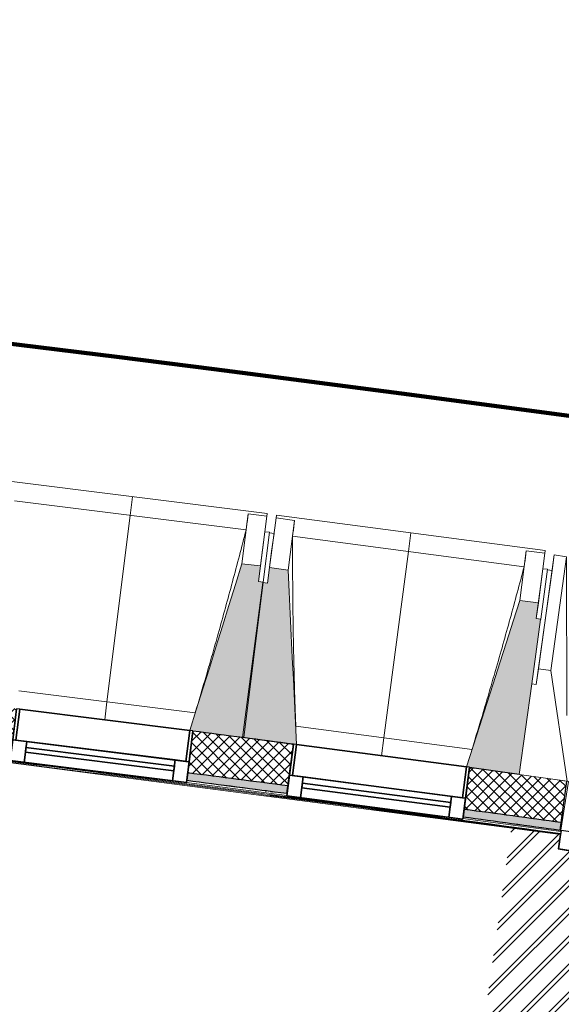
# Model space of a CAD drawing. Header units: centimetres. Extents: x -2631 to 8345, y -3715 to 485.
# Tile 46 of 82: x -435 to -261, y -1610 to -1294. Entities that reach past the tile are written whole.
import ezdxf

# ---------------------------------------------------------------- set-up
doc = ezdxf.new("R2010")
doc.units = ezdxf.units.CM
for name, color, linetype, lineweight in [('0-1', 7, 'Continuous', 5), ('HACHURE_C-3', 7, 'Continuous', 18), ('MENUISERIES', 7, 'Continuous', 18), ('MENUISERIES-1', 7, 'Continuous', 25), ('MENUISERIES_C-1', 7, 'Continuous', 25), ('MUR', 7, 'Continuous', 25), ('MUR_C', 7, 'Continuous', 25), ('OSSATURE', 7, 'Continuous', 18), ('OSSATURE_C', 7, 'Continuous', 18), ('POTEAUX', 7, 'Continuous', 18), ('SERRU', 7, 'Continuous', 18), ('SERRU-traverse', 7, 'Continuous', 18), ('SOL', 7, 'Continuous', 25), ('Z', 7, 'Continuous', 18)]:
    doc.layers.add(name, color=color, linetype=linetype, lineweight=lineweight)
doc.layers.add('A-ANNO-NPLT', color=7, linetype='Continuous', lineweight=25, plot=False)
for name, color, linetype, lineweight, true_color in [('A-GLAZ-GLAS', 7, 'Continuous', 25, 0x5c63b1), ('ANNOTATIONS-4', 6, 'Continuous', 18, 0xff00ff), ('ANNOTATIONS-6', 5, 'Continuous', 100, 0x0000ff), ('HACHURE_C-1', 7, 'Continuous', 25, 0xdadada), ('MENUISERIES-2', 7, 'Continuous', 25, 0x5c63b1), ('OSSATURE-1', 7, 'Continuous', 5, 0x787878), ('OSSATURE-2', 5, 'Continuous', 25, 0x0000ff), ('Z-1', 9, 'Continuous', 18, 0x808080)]:
    doc.layers.add(name, color=color, linetype=linetype, lineweight=lineweight, true_color=true_color)

# ---------------------------------------------------------------- blocks, each defined once
blk = doc.blocks.new('Meneau rectangulaire - AWS60_60x70-367281-2021_015_1114_DCE_1_50_Sols Chape')
at = {"layer": 'MENUISERIES'}
for p, q in [((-262.17, -1559.86), (-261.27, -1554.28)), ((-261.22, -1553.93), (-261.24, -1554.07)), ((-261.24, -1554.07), (-261.22, -1553.93)), ((-122.52, -1576.36), (-261.22, -1553.93)), ((-261.22, -1553.93), (-122.52, -1576.36)), ((-261.44, -1555.31), (-262.17, -1559.86)), ((-262.17, -1559.86), (-123.48, -1582.28)), ((-262.17, -1559.86), (-123.48, -1582.28))]:
    blk.add_line(p, q, dxfattribs=at)
blk = doc.blocks.new('Meneau rectangulaire - AWS60_60x38-356571-2021_015_1114_DCE_1_50_Sols Chape')
at = {"layer": 'MENUISERIES_C-1'}
for p, q in [((-3.8, 3), (0, 3)), ((-3.8, -3), (-3.8, 3)), ((0, 3), (0, -3)), ((0, -3), (-3.8, -3))]:
    blk.add_line(p, q, dxfattribs=at)
blk = doc.blocks.new('12_CORNIERE HABILLAGE - 12_CORNIERE HABILLAGE-370872-2021_015_1114_DCE_1_50_Sols Chape')
at = {"layer": 'Z-1'}
for p, q in [((-348.88, 15.8), (-344.41, 15.8)), ((-344.41, 15.8), (-344.41, 0)), ((-344.41, 0), (-344.21, 0))]:
    blk.add_line(p, q, dxfattribs=at)
blk = doc.blocks.new('XXX_VIDE FENETRE - 550-V9-2021_015_1114_DCE_1_50_Sols Chape')
at = {"layer": 'A-ANNO-NPLT'}
for p, q in [((-28.5, 0), (-28.5, -10)), ((-27.5, 0), (-28.5, 0)), ((-27.5, -10), (-27.5, 0)), ((28.5, 0), (27.5, 0)), ((27.5, 0), (27.5, -10)), ((28.5, -10), (28.5, 0)), ((-28.5, -10), (-27.5, -10)), ((-24, -10), (-28.5, -10)), ((-28.5, -10), (-28.5, -16.75)), ((-24, -16.75), (-24, -10)), ((24, -10), (24, -16.75)), ((28.5, -10), (24, -10)), ((27.5, -10), (28.5, -10)), ((28.5, -16.75), (28.5, -10)), ((-28.5, -16.75), (-24, -16.75)), ((24, -16.75), (28.5, -16.75))]:
    blk.add_line(p, q, dxfattribs=at)
at = {"layer": 'A-GLAZ-GLAS'}
for p, q in [((24, -12), (-24, -12)), ((-24, -12), (-24, -13.5)), ((24, -13.5), (24, -12)), ((-24, -13.5), (24, -13.5))]:
    blk.add_line(p, q, dxfattribs=at)
at = {"layer": 'MENUISERIES-1'}
for p, q in [((-27.51, 0), (27.51, 0)), ((-27.5, 0), (-27.5, -10)), ((27.5, 0), (-27.5, 0)), ((27.5, -10), (27.5, 0)), ((-28.5, -10), (-28.5, -0.07)), ((28.5, -0.07), (28.5, -10)), ((28.5, -10), (-28.5, -10)), ((-28.5, -16.75), (-28.5, -10)), ((-28.5, -10), (28.5, -10)), ((-27.5, -10), (27.5, -10)), ((-24, -10), (-24, -16.75)), ((24, -10), (-24, -10)), ((24, -16.75), (24, -10)), ((28.5, -10), (28.5, -16.75)), ((28.5, -16.75), (-28.5, -16.75)), ((-24, -16.75), (24, -16.75))]:
    blk.add_line(p, q, dxfattribs=at)
at = {"layer": 'MENUISERIES-2'}
for p, q in [((-24, -13.5), (-24, -12)), ((-24, -12), (24, -12)), ((24, -12), (24, -13.5)), ((24, -13.5), (-24, -13.5))]:
    blk.add_line(p, q, dxfattribs=at)
blk = doc.blocks.new('Garde-corps - Garde-corps-506028-2021_015_1114_DCE_1_50_Sols Chape')
at = {"layer": 'SERRU-traverse'}
for p, q in [((-447.92, -1530.96), (-261.44, -1555.32)), ((-381.44, -1537.98), (-365.56, -1540.03)), ((-365.56, -1540.03), (-381.44, -1537.98)), ((-381.52, -1538.58), (-349.33, -1542.78)), ((-365.34, -1540.06), (-349.25, -1542.16)), ((-349.25, -1542.16), (-365.34, -1540.06)), ((-292.81, -1550.16), (-261.27, -1554.28)), ((-292.75, -1549.68), (-282.08, -1551.13)), ((-282.08, -1551.13), (-292.75, -1549.68)), ((-277.16, -1551.8), (-261.22, -1553.98)), ((-261.22, -1553.98), (-277.16, -1551.8))]:
    blk.add_line(p, q, dxfattribs=at)
for radius, start, end in [(13727.3, 82.166733, 82.953168), (13726.96, 82.166766, 82.951749), (13727.12, 82.16675, 82.559535)]:
    blk.add_arc((-2132.29, -15154.19), radius, start, end, dxfattribs=at)
blk = doc.blocks.new('B02_ARC_rvt-1-2021_015_1114_DCE_1_50_Sols Chape')
at = {"layer": 'HACHURE_C-1'}
h = blk.add_hatch(color=256, dxfattribs=at)
h.paths.add_polyline_path([(-261.58, -1553.93), (-261.24, -1551.46), (-292.42, -1547.2), (-292.75, -1549.68), (-265.48, -1553.4)])
h.paths.add_polyline_path([(-349.25, -1542.16), (-348.92, -1539.68), (-381.13, -1535.5), (-381.44, -1537.98), (-349.34, -1542.15)])
h.paths.add_polyline_path([(-437.99, -1530.83), (-437.68, -1528.35), (-450.05, -1526.82), (-450.34, -1529.3), (-438.08, -1530.82)])
h.paths.add_polyline_path([(-457.29, -1528.44), (-457, -1525.96), (-469.83, -1524.39), (-470.11, -1526.87), (-457.91, -1528.37)])
h.paths.add_polyline_path([(-526.7, -1520.09), (-526.43, -1517.61), (-558.78, -1513.84), (-559.05, -1516.32), (-526.81, -1520.08)])
h.paths.add_polyline_path([(-615.69, -1509.91), (-615.41, -1507.42), (-647.7, -1503.87), (-647.96, -1506.36), (-615.77, -1509.9)])
h.paths.add_polyline_path([(-704.64, -1500.31), (-704.38, -1497.83), (-736.69, -1494.49), (-736.93, -1496.97), (-704.72, -1500.3)])
h.paths.add_polyline_path([(-793.65, -1491.3), (-793.4, -1488.81), (-825.64, -1485.69), (-825.85, -1488.18), (-793.72, -1491.29)])
h.paths.add_polyline_path([(-882.61, -1482.87), (-882.4, -1480.38), (-914.83, -1477.46), (-915.04, -1479.95), (-882.69, -1482.87)])
h.paths.add_polyline_path([(-971.83, -1475.01), (-971.62, -1472.52), (-984.73, -1471.42), (-984.98, -1473.9), (-971.89, -1475.01)])
h.paths.add_polyline_path([(-991.95, -1473.32), (-991.71, -1470.83), (-1003.99, -1469.81), (-1004.18, -1472.31), (-992.58, -1473.27)])
h.paths.add_polyline_path([(-1061, -1467.74), (-1060.8, -1465.25), (-1093.19, -1462.75), (-1093.33, -1465.25), (-1061.06, -1467.74)])
h.paths.add_polyline_path([(-1150.21, -1461.05), (-1150.03, -1458.56), (-1182.34, -1456.28), (-1182.49, -1458.77), (-1150.27, -1461.05)])
h.paths.add_polyline_path([(-1239.36, -1454.95), (-1239.22, -1452.45), (-1271.72, -1450.37), (-1271.86, -1452.87), (-1239.42, -1454.94)])
h.paths.add_polyline_path([(-1328.76, -1449.41), (-1328.61, -1446.92), (-1361.04, -1445.05), (-1361.17, -1447.55), (-1328.8, -1449.41)])
h.paths.add_polyline_path([(-1418.09, -1444.47), (-1417.96, -1441.97), (-1431.16, -1441.29), (-1431.37, -1443.78), (-1418.13, -1444.47)])
h.paths.add_polyline_path([(-1438.36, -1443.43), (-1438.16, -1440.93), (-1450.39, -1440.32), (-1450.5, -1442.82), (-1438.99, -1443.39)])
h.paths.add_polyline_path([(-1507.44, -1440.1), (-1507.33, -1437.61), (-1539.78, -1436.17), (-1539.88, -1438.67), (-1507.48, -1440.1)])
h.paths.add_polyline_path([(-1596.83, -1436.32), (-1596.73, -1433.83), (-1629.19, -1432.6), (-1629.27, -1435.1), (-1596.86, -1436.32)])
h.paths.add_polyline_path([(-1686.23, -1433.13), (-1686.15, -1430.63), (-1718.62, -1429.61), (-1718.68, -1432.11), (-1686.26, -1433.12)])
h.paths.add_polyline_path([(-1775.66, -1430.51), (-1775.59, -1428.01), (-1808.06, -1427.21), (-1808.11, -1429.71), (-1775.68, -1430.51)])
h.paths.add_polyline_path([(-1865.1, -1428.48), (-1865.05, -1425.98), (-1897.53, -1425.38), (-1897.56, -1427.88), (-1865.11, -1428.48)])
h.paths.add_polyline_path([(-2320.77, -1427.17), (-2312.4, -1427.06), (-2312.47, -1424.56), (-2320.8, -1424.67), (-2320.77, -1427.15)])
h.paths.add_polyline_path([(-1954.55, -1427.03), (-1954.56, -1424.53), (-1987, -1424.15), (-1986.97, -1426.65), (-1954.56, -1427.03)])
h.paths.add_polyline_path([(-2255.4, -1426.43), (-2222.94, -1426.18), (-2222.98, -1423.68), (-2255.43, -1423.93)])
h.paths.add_polyline_path([(-2044.01, -1426.16), (-2044.02, -1423.66), (-2076.47, -1423.49), (-2076.47, -1425.99), (-2044.02, -1426.16)])
h.paths.add_polyline_path([(-2165.94, -1425.92), (-2133.48, -1425.88), (-2133.48, -1423.38), (-2165.95, -1423.42)])
at = {"layer": 'HACHURE_C-3'}
h = blk.add_hatch(dxfattribs=at)
h.set_pattern_fill('FP_1', color=256, style=0, pattern_type=2)
h.set_pattern_definition([(45, (0, 0), (-1.767767, 1.767767), []), (135, (0, 0), (-1.767767, -1.767767), [])])
h.paths.add_polyline_path([(-261.24, -1551.46), (-259.46, -1538.12), (-290.66, -1533.82), (-292.42, -1547.2), (-263.15, -1551.19)])
h.paths.add_polyline_path([(-348.92, -1539.68), (-347.16, -1526.3), (-379.46, -1522.11), (-381.09, -1535.51), (-349.34, -1539.63)])
h.paths.add_polyline_path([(-437.68, -1528.35), (-436.01, -1514.95), (-468.33, -1510.97), (-469.83, -1524.39), (-438.08, -1528.3)])
h.paths.add_polyline_path([(-526.43, -1517.61), (-524.93, -1504.19), (-557.28, -1500.42), (-558.78, -1513.84), (-526.81, -1517.56)])
h.paths.add_polyline_path([(-615.41, -1507.42), (-613.92, -1494), (-646.29, -1490.44), (-647.7, -1503.87), (-615.77, -1507.38)])
h.paths.add_polyline_path([(-704.38, -1497.83), (-703.01, -1484.39), (-735.36, -1481.05), (-736.69, -1494.49), (-704.72, -1497.79)])
h.paths.add_polyline_path([(-793.4, -1488.81), (-792.11, -1475.37), (-824.5, -1472.24), (-825.64, -1485.69), (-793.72, -1488.78)])
h.paths.add_polyline_path([(-882.4, -1480.38), (-881.25, -1466.93), (-913.69, -1464.01), (-914.83, -1477.46), (-882.69, -1480.36)])
h.paths.add_polyline_path([(-971.62, -1472.52), (-970.49, -1459.07), (-1002.93, -1456.36), (-1003.99, -1469.81), (-971.89, -1472.5)])
h.paths.add_polyline_path([(-1060.8, -1465.25), (-1059.77, -1451.79), (-1092.22, -1449.29), (-1093.19, -1462.75), (-1061.06, -1465.23)])
h.paths.add_polyline_path([(-1150.03, -1458.56), (-1149.09, -1445.09), (-1181.55, -1442.8), (-1182.34, -1456.28), (-1150.27, -1458.54)])
h.paths.add_polyline_path([(-1239.22, -1452.45), (-1238.42, -1438.97), (-1270.92, -1436.89), (-1271.72, -1450.37), (-1239.42, -1452.44)])
h.paths.add_polyline_path([(-1328.61, -1446.92), (-1327.82, -1433.44), (-1360.33, -1431.57), (-1361.04, -1445.05), (-1328.8, -1446.91)])
h.paths.add_polyline_path([(-1417.96, -1441.97), (-1417.25, -1428.49), (-1449.77, -1426.83), (-1450.39, -1440.32), (-1418.13, -1441.96)])
h.paths.add_polyline_path([(-1507.33, -1437.61), (-1506.71, -1424.12), (-1539.25, -1422.68), (-1539.78, -1436.17), (-1507.48, -1437.6)])
h.paths.add_polyline_path([(-1596.73, -1433.83), (-1596.2, -1420.34), (-1628.74, -1419.1), (-1629.19, -1432.6), (-1596.86, -1433.82)])
h.paths.add_polyline_path([(-1686.15, -1430.63), (-1685.73, -1417.13), (-1718.26, -1416.11), (-1718.62, -1429.61), (-1686.26, -1430.62)])
h.paths.add_polyline_path([(-1775.59, -1428.01), (-1775.24, -1414.52), (-1807.8, -1413.71), (-1808.06, -1427.21), (-1775.68, -1428.01)])
h.paths.add_polyline_path([(-1865.05, -1425.98), (-1864.78, -1412.48), (-1897.34, -1411.89), (-1897.48, -1425.39), (-1865.11, -1425.98)])
h.paths.add_polyline_path([(-2334.3, -1424.86), (-2312.43, -1424.56), (-2312.6, -1411.06), (-2334.51, -1411.36), (-2334.3, -1424.77)])
h.paths.add_polyline_path([(-1954.52, -1424.53), (-1954.34, -1411.03), (-1986.9, -1410.65), (-1986.97, -1424.15), (-1954.56, -1424.53)])
h.paths.add_polyline_path([(-2255.43, -1423.93), (-2222.95, -1423.68), (-2223.04, -1410.18), (-2255.6, -1410.43), (-2255.43, -1423.79)])
h.paths.add_polyline_path([(-2043.99, -1423.66), (-2043.9, -1410.16), (-2076.47, -1409.99), (-2076.47, -1423.49), (-2044.02, -1423.66)])
h.paths.add_polyline_path([(-2165.95, -1423.42), (-2133.47, -1423.38), (-2133.47, -1409.88), (-2166.04, -1409.92), (-2165.95, -1423.39)])
at = {"layer": 'MUR'}
for p, q in [((-381.44, -1537.98), (-379.46, -1522.11)), ((-347.17, -1526.35), (-349.25, -1542.16)), ((-292.75, -1549.68), (-290.66, -1533.82))]:
    blk.add_line(p, q, dxfattribs=at)
at = {"layer": 'MUR_C'}
for p, q in [((-379.46, -1522.11), (-381.44, -1537.98)), ((-349.25, -1542.16), (-347.16, -1526.3)), ((-290.66, -1533.82), (-292.75, -1549.68)), ((-274.74, -1535.98), (-290.66, -1533.82)), ((-261.58, -1553.93), (-259.41, -1538.13))]:
    blk.add_line(p, q, dxfattribs=at)
for radius, start, end in [(13744.31, 82.537283, 82.673048), (13728.31, 82.537305, 82.672794), (13730.81, 82.537301, 82.672834), (13730.81, 82.168129, 82.299452), (13728.31, 82.168129, 82.299412)]:
    blk.add_arc((-2132.29, -15154.19), radius, start, end, dxfattribs=at)
at = {"layer": 'SOL'}
for p, q in [((-356.28, -1541.24), (-355.79, -1541.31)), ((-355.79, -1541.31), (-356.28, -1541.24)), ((-356.28, -1541.24), (-355.79, -1541.31)), ((-355.79, -1541.31), (-356.28, -1541.24)), ((-354.51, -1541.47), (-353.96, -1541.54)), ((-353.96, -1541.54), (-354.51, -1541.47)), ((-354.51, -1541.47), (-353.96, -1541.54)), ((-353.96, -1541.54), (-354.51, -1541.47)), ((-261.22, -1553.98), (-261.24, -1554.07)), ((-261.24, -1554.07), (-261.22, -1553.98)), ((-261.22, -1553.98), (-261.24, -1554.07)), ((-261.24, -1554.07), (-261.22, -1553.98)), ((-261.44, -1555.31), (-262.17, -1559.86)), ((-262.17, -1559.86), (-261.44, -1555.31)), ((-261.44, -1555.31), (-262.17, -1559.86)), ((-262.17, -1559.86), (-261.44, -1555.31)), ((-262.17, -1559.86), (138.25, -1624.6)), ((138.25, -1624.6), (-262.17, -1559.86)), ((-262.17, -1559.86), (138.25, -1624.6)), ((138.25, -1624.6), (-262.17, -1559.86))]:
    blk.add_line(p, q, dxfattribs=at)
at = {"layer": 'MENUISERIES'}
for p, rotation in [((-407.73, -1518.47), 352.8916097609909), ((-318.91, -1529.99), 352.5185433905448)]:
    blk.add_blockref('XXX_VIDE FENETRE - 550-V9-2021_015_1114_DCE_1_50_Sols Chape', p, dxfattribs=dict(at, rotation=rotation))
blk.add_blockref('Meneau rectangulaire - AWS60_60x70-367281-2021_015_1114_DCE_1_50_Sols Chape', (0, 0), dxfattribs=at)
at = {"layer": 'MENUISERIES', "extrusion": (0, 0, -1), "rotation": 9.184723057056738}
blk.add_blockref('Meneau rectangulaire - AWS60_60x38-356571-2021_015_1114_DCE_1_50_Sols Chape', (261.7, -1556.9), dxfattribs=at)
at = {"layer": 'SERRU'}
blk.add_blockref('Garde-corps - Garde-corps-506028-2021_015_1114_DCE_1_50_Sols Chape', (0, 0), dxfattribs=at)
at = {"layer": 'Z', "rotation": 350.8152769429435}
blk.add_blockref('12_CORNIERE HABILLAGE - 12_CORNIERE HABILLAGE-370872-2021_015_1114_DCE_1_50_Sols Chape', (78.58, -1608.88), dxfattribs=at)
blk = doc.blocks.new('20_MUR PREFA_01 - Type 1-3119337-2021_015_1114_DCE_1_50_Sols Chape')
at = {"layer": 'Z'}
for p, q in [((0, 72.21), (0, 66.14)), ((0, 66.14), (0, 5.85)), ((0, 0.07), (0, 5.85))]:
    blk.add_line(p, q, dxfattribs=at)
blk = doc.blocks.new('26_POTEAU GAUCHE - MODULE_05-3157953-2021_015_1114_DCE_1_50_Sols Chape')
at = {"layer": 'POTEAUX'}
for p, q in [((-43.5, 66.3), (-43.5, 71.3)), ((-43.5, 71.3), (-39.5, 71.3)), ((-43.5, 34.4), (-43.5, 71.3)), ((-39.5, 71.3), (-32.42, 20.81)), ((-39.5, 34.4), (-39.5, 71.3)), ((-45, 66.3), (-43.5, 66.3)), ((-43.5, 29.4), (-43.5, 66.3)), ((-45, 29.4), (-45, 50.22)), ((-43.5, 29.4), (-43.5, 34.4)), ((-43.5, 34.4), (-39.5, 34.4)), ((-39.5, 34.4), (-29.5, 0)), ((-45, 0), (-45, 29.4)), ((-45, 29.4), (-43.5, 29.4)), ((-45, 0.15), (-45, 0.03)), ((-29.5, 0), (-45, 0))]:
    blk.add_line(p, q, dxfattribs=at)
blk = doc.blocks.new('B02_DC_STR_rvt-1-2021_015_1114_DCE_1_50_Sols Chape')
at = {"layer": 'OSSATURE-1'}
for points in [[(-363.08, -1524.1), (-356.87, -1474.27), (-358.36, -1474.08), (-357.74, -1469.12), (-363.69, -1468.38), (-380.43, -1521.87), (-379.45, -1522), (-379.45, -1522.06), (-372.07, -1522.98)], [(-346.18, -1526.41), (-348.9, -1470.43), (-354.85, -1469.64), (-355.5, -1474.6), (-356.99, -1474.41), (-363.53, -1524.2), (-347.17, -1526.35), (-347.16, -1526.28), (-346.52, -1526.37)], [(-274.73, -1535.86), (-267.86, -1486.27), (-267.78, -1486.28), (-267.76, -1486.13), (-269.25, -1485.93), (-268.59, -1480.97), (-274.54, -1480.19), (-291.63, -1533.57), (-290.65, -1533.7), (-290.65, -1533.77), (-274.75, -1535.86)]]:
    blk.add_hatch(color=256, dxfattribs=at).paths.add_polyline_path(points)
at = {"layer": 'OSSATURE'}
for p, q in [((-355.64, -1452.27), (-441.97, -1441.5)), ((-362.36, -1457.54), (-436.74, -1448.26)), ((-361.7, -1452.42), (-363.69, -1468.38)), ((-361.71, -1452.45), (-361.7, -1452.42)), ((-361.7, -1452.42), (-355.75, -1453.17)), ((-355.75, -1453.17), (-357.74, -1469.12)), ((-355.64, -1452.27), (-355.75, -1453.19)), ((-352.76, -1453.73), (-352.64, -1452.81)), ((-266.38, -1464.13), (-352.64, -1452.81)), ((-354.85, -1469.64), (-352.76, -1453.7)), ((-352.76, -1453.7), (-346.81, -1454.48)), ((-348.9, -1470.43), (-346.81, -1454.48)), ((-346.81, -1454.48), (-346.81, -1454.51)), ((-356.37, -1458.13), (-357.09, -1463.89)), ((-354.88, -1458.31), (-356.87, -1474.27)), ((-354.88, -1458.31), (-356.37, -1458.13)), ((-353.41, -1458.66), (-354.9, -1458.47)), ((-354.17, -1464.41), (-353.41, -1458.66)), ((-273.15, -1469.36), (-347.46, -1459.6)), ((-357.09, -1463.89), (-358.36, -1474.08)), ((-355.5, -1474.59), (-354.17, -1464.41)), ((-272.45, -1464.25), (-274.54, -1480.19)), ((-272.46, -1464.27), (-272.45, -1464.25)), ((-272.45, -1464.25), (-266.5, -1465.03)), ((-266.5, -1465.03), (-268.59, -1480.97)), ((-266.38, -1464.13), (-266.5, -1465.06)), ((-267.15, -1469.99), (-267.91, -1475.74)), ((-265.66, -1470.18), (-267.76, -1486.13)), ((-265.66, -1470.18), (-267.15, -1469.99)), ((-267.91, -1475.74), (-269.25, -1485.93)), ((-435.32, -1509.2), (-378.71, -1516.26)), ((-380.43, -1521.87), (-435.03, -1515.06)), ((-346.43, -1520.55), (-289.87, -1527.98)), ((-291.63, -1533.57), (-346.18, -1526.41))]:
    blk.add_line(p, q, dxfattribs=at)
at = {"layer": 'OSSATURE', "flags": 128}
for points in [[(-362.36, -1457.54), (-362.23, -1456.52), (-362.1, -1455.5), (-361.97, -1454.49), (-361.84, -1453.47), (-361.71, -1452.45)], [(-346.81, -1454.51), (-346.94, -1455.53), (-347.07, -1456.55), (-347.2, -1457.57), (-347.33, -1458.58), (-347.46, -1459.6)], [(-273.15, -1469.36), (-273.01, -1468.34), (-272.87, -1467.33), (-272.73, -1466.31), (-272.59, -1465.29), (-272.46, -1464.27)]]:
    blk.add_lwpolyline(points, dxfattribs=at)
at = {"layer": 'OSSATURE'}
for points, knots in [([(-378.72, -1516.26), (-377.5, -1512.22), (-375.64, -1505.96), (-373.2, -1497.47), (-371.16, -1490.28), (-369.01, -1482.53), (-365.99, -1471.43), (-363.8, -1463.1), (-362.36, -1457.54)], [0.0183438, 0.0183438, 0.0183438, 0.0183438, 0.2222222, 0.3333333, 0.4444444, 0.5833333, 0.7222222, 1, 1, 1, 1]), ([(-347.46, -1459.6), (-347.47, -1464.2), (-347.46, -1471.09), (-347.38, -1480.28), (-347.29, -1487.76), (-347.15, -1495.8), (-346.95, -1504.43), (-346.71, -1512.68), (-346.52, -1518.05), (-346.42, -1520.55)], [0, 0, 0, 0, 0.2222222, 0.3333333, 0.4444444, 0.5833333, 0.7222222, 0.8611111, 0.9816328, 0.9816328, 0.9816328, 0.9816328]), ([(-289.88, -1527.98), (-288.64, -1523.94), (-286.74, -1517.69), (-284.24, -1509.22), (-282.15, -1502.05), (-279.95, -1494.3), (-276.86, -1483.23), (-274.62, -1474.91), (-273.15, -1469.36)], [0.0183438, 0.0183438, 0.0183438, 0.0183438, 0.2222222, 0.3333333, 0.4444444, 0.5833333, 0.7222222, 1, 1, 1, 1])]:
    blk.add_open_spline(points, degree=3, knots=knots, dxfattribs=at)
at = {"layer": 'OSSATURE_C'}
for p, q in [((-357.74, -1469.12), (-363.69, -1468.38)), ((-358.36, -1474.08), (-357.74, -1469.12)), ((-354.85, -1469.64), (-355.5, -1474.6)), ((-348.9, -1470.43), (-354.85, -1469.64)), ((-356.99, -1474.41), (-363.53, -1524.2)), ((-363.08, -1524.1), (-356.87, -1474.27)), ((-356.87, -1474.27), (-358.36, -1474.08)), ((-355.5, -1474.6), (-356.99, -1474.41)), ((-268.59, -1480.97), (-274.54, -1480.19)), ((-269.25, -1485.93), (-268.59, -1480.97)), ((-267.76, -1486.13), (-269.25, -1485.93)), ((-267.78, -1486.28), (-267.76, -1486.13)), ((-379.46, -1522.06), (-363.08, -1524.1)), ((-363.53, -1524.2), (-347.17, -1526.35)), ((-290.66, -1533.77), (-274.72, -1535.86))]:
    blk.add_line(p, q, dxfattribs=at)
at = {"layer": 'OSSATURE_C', "flags": 128}
for points in [[(-363.69, -1468.38), (-365.79, -1475.07), (-367.88, -1481.77), (-369.98, -1488.46), (-372.07, -1495.16), (-374.17, -1501.85), (-376.26, -1508.55), (-378.35, -1515.24), (-380.43, -1521.87)], [(-346.18, -1526.41), (-346.52, -1519.47), (-346.86, -1512.47), (-347.2, -1505.46), (-347.54, -1498.45), (-347.88, -1491.45), (-348.22, -1484.44), (-348.56, -1477.43), (-348.9, -1470.43)], [(-274.54, -1480.19), (-276.68, -1486.87), (-278.82, -1493.55), (-280.96, -1500.23), (-283.1, -1506.92), (-285.23, -1513.6), (-287.37, -1520.28), (-289.51, -1526.96), (-291.63, -1533.57)]]:
    blk.add_lwpolyline(points, dxfattribs=at)
at = {"layer": 'OSSATURE-2'}
for name, p, rotation in [('20_MUR PREFA_01 - Type 1-3119337-2021_015_1114_DCE_1_50_Sols Chape', (-407.74, -1518.54), 352.8916097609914), ('20_MUR PREFA_01 - Type 1-3119337-2021_015_1114_DCE_1_50_Sols Chape', (-318.91, -1530.06), 352.518543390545), ('26_POTEAU GAUCHE - MODULE_05-3157953-2021_015_1114_DCE_1_50_Sols Chape', (-230.17, -1542.16), 352.1454770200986)]:
    blk.add_blockref(name, p, dxfattribs=dict(at, rotation=rotation))

msp = doc.modelspace()

# ---------------------------------------------------------------- hatches: boundary and pattern name
at = {"layer": 'ANNOTATIONS-4'}
h = msp.add_hatch(dxfattribs=at)
h.set_pattern_fill('FP_3', color=256, style=0, pattern_type=2)
h.set_pattern_definition([(45, (0, 0), (-4.490128, 4.490128), []), (45, (1.905, 0), (-4.490128, 4.490128), [])])
h.paths.add_polyline_path([(-68.477, -2232.201), (-68.281, -2230.967), (-68.297, -2230.967), (-68.366, -2231.442)])
h.paths.add_polyline_path([(255.463, -2480.509), (255.691, -2479.272), (257.491, -2479.614), (295.618, -2286.886), (298.188, -2271.364), (300.402, -2260.174), (300.883, -2260.269), (320.497, -2161.121), (320.016, -2161.026), (325.526, -2133.174), (326.007, -2133.269), (345.621, -2034.121), (345.14, -2034.025), (351.561, -2001.568), (352.042, -2001.663), (371.656, -1902.514), (371.175, -1902.419), (393.318, -1790.486), (393.799, -1790.581), (417.666, -1669.781), (148.949, -1626.332), (90.978, -1919.678), (81.658, -1917.837), (139.565, -1624.815), (-262.174, -1559.857), (-261.408, -1554.978), (-277.185, -1552.862), (-317.554, -1840.104), (-483.212, -1820.704), (-484.317, -1830.14), (-548.611, -1822.61), (-560.183, -1936.058), (61.414, -2020.274), (62.063, -2016.989), (71.383, -2018.831), (31.713, -2219.497), (-25.207, -2239.095), (-68.523, -2232.194), (-168.971, -2217.506), (-167.596, -2208.106), (-68.313, -2222.624), (-65.785, -2206.757), (-21.144, -2213.975), (-23.428, -2228.436), (23.48, -2212.23), (59.569, -2029.611), (-243.166, -1988.595), (-273.01, -2192.692), (-267.603, -2193.483), (-268.977, -2202.883), (-366.871, -2188.626), (-393.592, -2184.853), (-478.921, -2173.293), (-477.645, -2163.879), (-390.085, -2175.742), (-387.936, -2159.88), (-343.739, -2166.176), (-346.055, -2182.011), (-282.409, -2191.311), (-261.619, -2049.131), (-252.58, -1987.32), (-561.148, -1945.515), (-581.98, -2149.743), (-577.8, -2150.31), (-579.076, -2159.724), (-582.948, -2159.23), (-586.237, -2191.475), (-587.481, -2191.348), (-602.449, -2338.087), (-601.206, -2338.214), (-602.283, -2348.776), (-477.425, -2363.789), (-356.316, -2379.625), (-236.577, -2396.533), (-116.367, -2414.773), (-0.454, -2433.543), (117.491, -2453.876), (117.315, -2455.218), (150.197, -2460.999), (255.459, -2480.508)])
h.paths.add_polyline_path([(-171.319, -2211.554), (-171.622, -2211.51), (-173.439, -2211.189), (-173.694, -2211.005), (-173.582, -2210.964), (-173.257, -2211.139), (-171.622, -2211.378), (-171.622, -2211.282), (-171.93, -2211.237), (-171.869, -2211.12), (-171.277, -2211.264), (-171.319, -2211.554)])
h.paths.add_polyline_path([(-173.739, -2211.027), (-173.694, -2210.723), (-172.117, -2210.78), (-172.02, -2210.817), (-172.035, -2210.924), (-172.475, -2210.86), (-173.597, -2210.87), (-173.694, -2210.978)])
h.paths.add_polyline_path([(-262.554, -2198.04), (-262.654, -2197.829), (-263.963, -2197.482), (-264.156, -2197.454), (-264.137, -2197.325), (-263.684, -2197.392), (-262.509, -2197.736), (-262.523, -2197.829)])
h.paths.add_polyline_path([(-263.043, -2198.141), (-265.022, -2197.852), (-264.972, -2197.506), (-264.328, -2197.6), (-264.346, -2197.723), (-264.675, -2197.723), (-264.668, -2197.772), (-262.895, -2197.978), (-262.654, -2197.945), (-262.554, -2198.04), (-263.042, -2198.141)])
h.paths.add_polyline_path([(-481.332, -2167.366), (-481.637, -2167.324), (-483.455, -2167.023), (-483.715, -2166.843), (-483.602, -2166.799), (-483.274, -2166.971), (-481.637, -2167.193), (-481.638, -2167.097), (-481.946, -2167.055), (-481.889, -2166.937), (-481.285, -2167.019), (-481.332, -2167.365)])
h.paths.add_polyline_path([(-483.756, -2166.865), (-483.715, -2166.56), (-482.138, -2166.601), (-482.04, -2166.634), (-482.055, -2166.743), (-482.495, -2166.684), (-483.615, -2166.705), (-483.715, -2166.818)])
h.paths.add_polyline_path([(-572.703, -2154.814), (-572.806, -2154.603), (-574.133, -2154.268), (-574.312, -2154.244), (-574.294, -2154.115), (-573.788, -2154.192), (-572.662, -2154.509), (-572.675, -2154.603)])
h.paths.add_polyline_path([(-573.192, -2154.92), (-575.174, -2154.651), (-575.127, -2154.305), (-574.483, -2154.392), (-574.5, -2154.516), (-574.828, -2154.516), (-574.822, -2154.568), (-573.043, -2154.755), (-572.806, -2154.719), (-572.703, -2154.814), (-573.191, -2154.92)])
h.paths.add_polyline_path([(66.867, -2012.174), (66.651, -2012.264), (66.212, -2013.688), (66.201, -2013.745), (66.073, -2013.719), (66.235, -2013.062), (66.565, -2012.114), (66.752, -2012.151)])
h.paths.add_polyline_path([(66.556, -2014.63), (66.212, -2014.562), (66.339, -2013.924), (66.461, -2013.948), (66.398, -2014.267), (66.495, -2014.267), (66.789, -2012.521), (66.773, -2012.264), (66.867, -2012.174), (66.944, -2012.668), (66.556, -2014.63)])
h.paths.add_polyline_path([(84.269, -1924.117), (84.217, -1923.952), (84.404, -1923.642), (84.725, -1922.021), (84.628, -1922.021), (84.528, -1922.313), (84.446, -1922.297), (84.572, -1921.659), (84.915, -1921.729), (84.445, -1923.826), (84.357, -1923.972)])
h.paths.add_polyline_path([(84.269, -1924.117), (83.967, -1924.057), (84.103, -1922.485), (84.164, -1922.394), (84.25, -1922.411), (84.152, -1923.075), (84.152, -1924), (84.205, -1924.053)])

# ---------------------------------------------------------------- linework, layer by layer
at = {"layer": 'ANNOTATIONS-6'}
msp.add_arc((-2138.417, -15254.541), 13960.706, 74.6988109, 91.2861431, dxfattribs=at)

# ---------------------------------------------------------------- block references
at = {"layer": '0-1'}
for name in ['B02_DC_STR_rvt-1-2021_015_1114_DCE_1_50_Sols Chape', 'B02_ARC_rvt-1-2021_015_1114_DCE_1_50_Sols Chape']:
    msp.add_blockref(name, (0, 0), dxfattribs=at)

doc.saveas('drawing.dxf')
